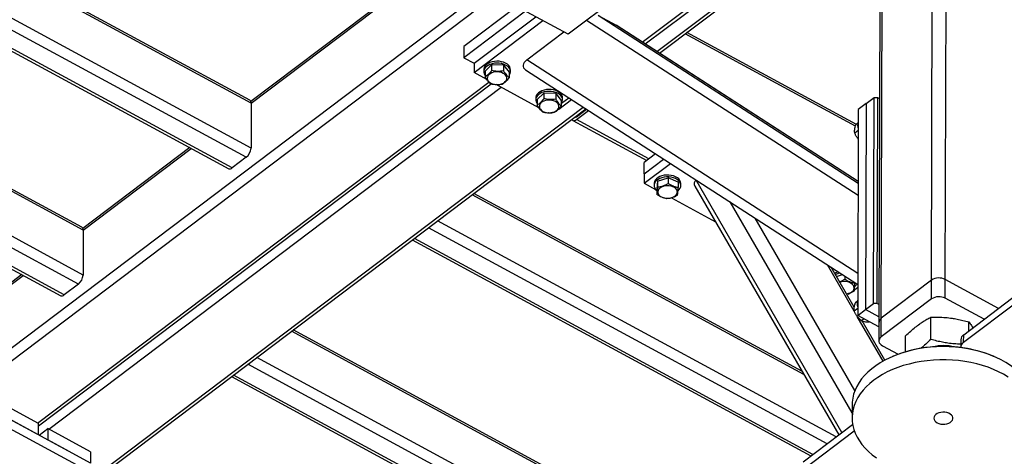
# Model space of a CAD drawing. Header units: millimetres. Extents: x 0 to 841, y 0 to 594.
# Tile 169 of 190: x 748 to 771, y 314 to 324. Entities that reach past the tile are written whole.
import ezdxf

# ---------------------------------------------------------------- set-up
doc = ezdxf.new("R2010")
doc.units = ezdxf.units.MM
doc.layers.add('TRAIT-FORT', color=4, linetype='Continuous', lineweight=25)

msp = doc.modelspace()

# ---------------------------------------------------------------- linework, layer by layer
at = {"layer": 'TRAIT-FORT', "color": 4, "linetype": 'Continuous', "lineweight": 25}
for p, q in [((769.254, 317.681), (769.288, 330.685)), ((769.576, 317.698), (769.61, 330.702)), ((768.074, 316.79), (768.108, 329.793)), ((768.054, 329.699), (768.02, 316.696)), ((762.809, 323.045), (768.047, 327.002)), ((753.287, 321.835), (744.012, 326.86)), ((753.258, 321.902), (744.044, 326.894)), ((762.868, 323.007), (768.046, 326.919)), ((753.284, 320.78), (743.362, 326.156)), ((753.173, 320.565), (743.192, 325.973)), ((742.888, 325.644), (752.76, 320.295)), ((752.842, 320.314), (742.927, 325.686)), ((758.276, 325.648), (753.281, 321.875)), ((753.287, 321.835), (758.311, 325.63)), ((762.937, 325.121), (760.725, 323.45)), ((760.725, 323.45), (758.106, 324.869)), ((737.219, 308.206), (758.788, 324.499)), ((737.995, 308.49), (759.02, 324.373)), ((762.466, 323.266), (763.774, 324.255)), ((762.532, 323.224), (763.915, 324.269)), ((759.725, 323.991), (758.28, 322.9)), ((759.522, 324.101), (758.281, 323.164)), ((758.52, 322.77), (759.965, 323.861)), ((758.52, 322.551), (760.134, 323.77)), ((767.529, 319.665), (761.158, 323.777)), ((761.434, 323.889), (761.849, 323.664)), ((767.53, 319.954), (761.434, 323.889)), ((749.317, 318.925), (740.895, 323.488)), ((759.758, 322.849), (760.625, 323.504)), ((767.53, 319.997), (761.849, 323.664)), ((767.53, 319.998), (761.86, 323.657)), ((767.49, 321.337), (763.511, 323.492)), ((749.346, 318.857), (740.863, 323.453)), ((767.468, 321.297), (763.471, 323.462)), ((758.281, 323.164), (758.28, 322.9)), ((758.28, 322.9), (758.52, 322.77)), ((767.524, 317.836), (759.758, 322.849)), ((749.343, 317.803), (740.311, 322.696)), ((758.52, 322.77), (758.52, 322.551)), ((758.817, 322.39), (758.52, 322.551)), ((758.744, 322.618), (758.744, 322.575)), ((758.931, 322.734), (758.778, 322.584)), ((758.778, 322.584), (758.778, 322.452)), ((758.931, 322.734), (758.931, 322.602)), ((759.211, 322.724), (758.931, 322.734)), ((759.211, 322.724), (759.211, 322.592)), ((759.211, 322.724), (759.338, 322.564)), ((759.338, 322.564), (759.338, 322.432)), ((759.373, 322.573), (759.373, 322.617)), ((759.728, 322.614), (767.524, 317.582)), ((749.232, 317.588), (740.4, 322.373)), ((748.274, 314.33), (758.864, 322.33)), ((748.296, 314.263), (758.92, 322.289)), ((748.536, 314.188), (759.152, 322.208)), ((760.039, 321.728), (759.035, 322.272)), ((748.9, 317.337), (740.537, 321.868)), ((759.966, 321.956), (759.966, 321.912)), ((760.154, 322.072), (760, 321.922)), ((760, 321.922), (760, 321.79)), ((760.154, 322.072), (760.153, 321.94)), ((760.434, 322.061), (760.154, 322.072)), ((760.434, 322.061), (760.433, 321.93)), ((760.434, 322.061), (760.56, 321.901)), ((760.507, 321.694), (760.805, 321.919)), ((760.56, 321.901), (760.56, 321.77)), ((760.572, 321.836), (760.739, 321.962)), ((760.595, 321.911), (760.595, 321.955)), ((767.719, 321.827), (767.903, 321.966)), ((767.891, 317.134), (767.903, 321.966)), ((767.903, 321.966), (767.984, 321.97)), ((767.984, 321.97), (767.971, 317.138)), ((767.984, 321.97), (768.033, 321.943)), ((740.557, 321.794), (748.819, 317.318)), ((747.532, 311.421), (761.141, 321.702)), ((747.575, 311.538), (761.082, 321.74)), ((753.287, 321.835), (753.284, 320.78)), ((760.502, 321.697), (760.507, 321.694)), ((760.919, 321.514), (761.156, 321.692)), ((760.919, 321.448), (761.203, 321.662)), ((767.534, 321.688), (767.522, 316.855)), ((767.719, 321.827), (767.534, 321.688)), ((767.719, 321.827), (767.706, 316.994)), ((760.266, 321.605), (760.257, 321.61)), ((760.266, 321.605), (760.271, 321.608)), ((760.838, 321.429), (762.573, 320.489)), ((760.915, 321.51), (760.899, 321.519)), ((762.621, 320.525), (760.919, 321.448)), ((767.533, 321.19), (767.451, 321.128)), ((767.523, 321.362), (767.478, 321.327)), ((751.846, 320.791), (749.339, 318.897)), ((749.346, 318.857), (751.88, 320.772)), ((753.173, 320.565), (752.842, 320.314)), ((762.51, 320.178), (762.967, 320.523)), ((762.779, 320.645), (762.511, 320.442)), ((762.509, 319.959), (763.124, 320.422)), ((762.51, 320.178), (762.511, 320.442)), ((762.51, 320.178), (762.509, 319.959)), ((762.823, 320.003), (762.808, 319.824)), ((762.823, 320.003), (763.073, 320.083)), ((762.823, 320.003), (762.823, 319.871)), ((763.073, 320.083), (763.073, 319.952)), ((763.308, 319.985), (763.073, 320.083)), ((763.727, 320.029), (763.73, 320.031)), ((767.151, 314.11), (763.727, 320.029)), ((762.509, 319.959), (762.779, 319.813)), ((762.744, 319.949), (762.744, 319.905)), ((762.779, 319.813), (762.808, 319.783)), ((762.808, 319.824), (762.808, 319.692)), ((763.308, 319.985), (763.308, 319.853)), ((763.372, 319.904), (763.372, 319.947)), ((763.701, 319.889), (767.076, 314.054)), ((766.256, 315.472), (758.475, 319.688)), ((766.213, 315.547), (758.514, 319.718)), ((763.149, 319.612), (764.186, 319.05)), ((767.388, 314.57), (764.526, 319.517)), ((767.455, 315.093), (765.115, 319.137)), ((749.346, 318.857), (749.343, 317.803)), ((766.801, 313.845), (757.448, 318.913)), ((767.013, 314.006), (757.661, 319.073)), ((757.068, 318.625), (766.42, 313.558)), ((766.469, 313.595), (757.117, 318.662)), ((767.439, 316.957), (766.812, 318.042)), ((767.44, 317.046), (766.895, 317.988)), ((747.905, 317.814), (745.398, 315.92)), ((745.405, 315.88), (747.939, 317.795)), ((767.02, 317.772), (767.16, 317.817)), ((767.22, 317.779), (767.22, 317.705)), ((769.575, 317.259), (769.576, 317.698)), ((770.827, 317.02), (769.576, 317.698)), ((749.232, 317.588), (748.9, 317.337)), ((767.443, 317.457), (767.523, 317.517)), ((767.455, 317.627), (767.455, 317.607)), ((769.254, 317.681), (768.074, 316.79)), ((769.253, 317.242), (769.254, 317.681)), ((767.296, 317.365), (767.311, 317.357)), ((767.311, 317.357), (767.345, 317.383)), ((769.253, 317.242), (768.072, 316.35)), ((770.487, 316.764), (769.575, 317.259)), ((770.007, 316.401), (771.297, 317.376)), ((767.522, 317.017), (767.44, 316.954)), ((767.512, 317.188), (767.467, 317.154)), ((767.706, 316.994), (767.891, 317.134)), ((767.971, 317.138), (767.891, 317.134)), ((768.021, 317.111), (767.971, 317.138)), ((770.006, 316.225), (771.297, 317.2)), ((768.118, 315.785), (767.511, 316.833)), ((767.522, 316.855), (767.706, 316.994)), ((768.019, 316.586), (767.522, 316.855)), ((767.668, 316.776), (767.61, 316.732)), ((768.02, 316.824), (767.706, 316.994)), ((768.072, 316.35), (768.074, 316.79)), ((769.237, 316.293), (769.238, 316.814)), ((768.157, 315.806), (767.625, 316.727)), ((768.02, 316.696), (768.018, 316.256)), ((770.129, 316.493), (770.129, 316.703)), ((765.927, 310.149), (754.234, 316.484)), ((765.898, 310.216), (754.274, 316.514)), ((768.643, 316.003), (768.644, 316.376)), ((770.006, 316.225), (770.007, 316.401)), ((768.1, 316.144), (768.468, 315.945)), ((769.939, 316.284), (769.939, 316.108)), ((765.924, 309.095), (753.42, 315.869)), ((768.361, 315.902), (768.345, 315.896)), ((770.724, 315.889), (770.708, 315.896)), ((765.813, 308.879), (753.208, 315.709)), ((752.827, 315.422), (765.4, 308.61)), ((765.482, 308.628), (752.876, 315.458)), ((748.296, 314.319), (747.292, 314.862)), ((767.389, 314.758), (767.388, 314.451)), ((748.295, 314.055), (747.291, 314.599)), ((749.277, 313.523), (747.531, 314.469)), ((749.277, 313.303), (747.531, 314.249)), ((748.295, 314.055), (748.296, 314.319)), ((766.239, 313.421), (767.401, 314.299)), ((748.311, 314.047), (748.514, 314.2)), ((748.514, 314.2), (748.513, 313.937)), ((749.518, 313.656), (748.514, 314.2)), ((766.238, 313.245), (767.438, 314.152)), ((749.517, 313.393), (748.513, 313.937)), ((749.518, 313.656), (749.517, 313.393))]:
    msp.add_line(p, q, dxfattribs=at)
at = {"layer": 'TRAIT-FORT', "color": 4, "linetype": 'Continuous', "lineweight": 25, "flags": 128}
for points in [[(759.373, 322.617), (759.369, 322.65), (759.354, 322.684), (759.331, 322.717), (759.299, 322.747), (759.259, 322.772), (759.212, 322.793), (759.161, 322.807), (759.106, 322.816), (759.05, 322.819), (758.994, 322.814), (758.94, 322.804), (758.89, 322.788), (758.845, 322.766), (758.807, 322.739), (758.778, 322.708), (758.757, 322.675), (758.746, 322.64), (758.744, 322.618)], [(759.338, 322.482), (759.351, 322.499), (759.366, 322.534), (759.372, 322.57), (759.368, 322.606), (759.354, 322.641), (759.331, 322.673), (759.299, 322.703), (759.258, 322.728), (759.212, 322.749), (759.161, 322.764), (759.106, 322.772), (759.05, 322.775), (758.994, 322.77), (758.94, 322.76), (758.89, 322.744), (758.845, 322.722), (758.807, 322.695), (758.778, 322.664), (758.757, 322.631), (758.746, 322.596), (758.745, 322.56), (758.754, 322.524), (758.773, 322.49), (758.778, 322.483)], [(759.251, 322.339), (759.273, 322.366), (759.286, 322.396), (759.288, 322.427), (759.281, 322.458), (759.264, 322.486), (759.237, 322.512), (759.203, 322.534), (759.163, 322.551), (759.118, 322.562), (759.07, 322.567), (759.022, 322.566), (758.976, 322.558), (758.933, 322.544), (758.895, 322.525), (758.865, 322.501), (758.843, 322.473), (758.83, 322.444), (758.827, 322.413), (758.835, 322.382), (758.852, 322.353), (758.878, 322.328), (758.912, 322.306), (758.953, 322.289), (758.998, 322.278), (759.045, 322.273), (759.094, 322.274), (759.14, 322.282), (759.183, 322.296), (759.221, 322.315), (759.251, 322.339)], [(760.595, 321.955), (760.591, 321.987), (760.577, 322.022), (760.553, 322.055), (760.521, 322.085), (760.481, 322.11), (760.434, 322.13), (760.383, 322.145), (760.328, 322.154), (760.272, 322.156), (760.216, 322.152), (760.162, 322.142), (760.112, 322.125), (760.067, 322.103), (760.03, 322.077), (760, 322.046), (759.979, 322.013), (759.968, 321.977), (759.966, 321.956)], [(760.56, 321.82), (760.573, 321.837), (760.589, 321.872), (760.595, 321.907), (760.591, 321.943), (760.577, 321.978), (760.553, 322.011), (760.521, 322.041), (760.481, 322.066), (760.434, 322.087), (760.383, 322.101), (760.328, 322.11), (760.272, 322.112), (760.216, 322.108), (760.162, 322.098), (760.112, 322.081), (760.067, 322.059), (760.029, 322.033), (760, 322.002), (759.979, 321.969), (759.968, 321.933), (759.967, 321.897), (759.976, 321.862), (759.995, 321.828), (760, 321.821)], [(760.473, 321.677), (760.495, 321.704), (760.508, 321.734), (760.51, 321.765), (760.503, 321.795), (760.486, 321.824), (760.46, 321.85), (760.426, 321.872), (760.385, 321.889), (760.34, 321.9), (760.293, 321.905), (760.244, 321.904), (760.198, 321.896), (760.155, 321.882), (760.117, 321.862), (760.087, 321.839), (760.065, 321.811), (760.052, 321.781), (760.05, 321.751), (760.057, 321.72), (760.074, 321.691), (760.101, 321.665), (760.135, 321.643), (760.175, 321.627), (760.22, 321.615), (760.268, 321.61), (760.316, 321.612), (760.362, 321.62), (760.405, 321.634), (760.443, 321.653), (760.473, 321.677)], [(760.815, 321.456), (760.817, 321.452), (760.827, 321.437), (760.841, 321.427), (760.858, 321.423), (760.877, 321.426), (760.897, 321.434), (760.919, 321.448)], [(763.372, 319.947), (763.372, 319.953), (763.366, 319.989), (763.349, 320.024), (763.323, 320.056), (763.289, 320.084), (763.247, 320.109), (763.199, 320.128), (763.147, 320.141), (763.092, 320.148), (763.035, 320.149), (762.98, 320.143), (762.927, 320.131), (762.878, 320.113), (762.835, 320.09), (762.799, 320.062), (762.771, 320.031), (762.753, 319.997), (762.744, 319.961), (762.744, 319.949)], [(763.307, 319.781), (763.332, 319.806), (763.355, 319.838), (763.369, 319.873), (763.372, 319.909), (763.366, 319.945), (763.349, 319.98), (763.323, 320.012), (763.289, 320.04), (763.247, 320.065), (763.199, 320.084), (763.147, 320.097), (763.092, 320.104), (763.035, 320.105), (762.98, 320.099), (762.927, 320.087), (762.878, 320.069), (762.835, 320.046), (762.799, 320.018), (762.771, 319.987), (762.753, 319.953), (762.744, 319.917), (762.746, 319.881), (762.757, 319.846), (762.779, 319.813), (762.779, 319.813)], [(762.932, 319.627), (762.975, 319.613), (763.021, 319.605), (763.069, 319.603), (763.117, 319.608), (763.162, 319.619), (763.202, 319.636), (763.237, 319.657), (763.263, 319.683), (763.28, 319.712), (763.288, 319.742), (763.286, 319.773), (763.273, 319.803), (763.251, 319.83), (763.221, 319.855), (763.184, 319.874), (763.141, 319.888), (763.094, 319.896), (763.046, 319.898), (762.998, 319.893), (762.953, 319.882), (762.913, 319.866), (762.879, 319.844), (762.852, 319.818), (762.835, 319.789), (762.827, 319.759), (762.83, 319.728), (762.842, 319.698), (762.864, 319.671), (762.894, 319.647), (762.932, 319.627)], [(767.258, 317.36), (767.264, 317.361), (767.309, 317.372), (767.349, 317.389), (767.383, 317.411), (767.41, 317.436), (767.427, 317.465), (767.435, 317.496), (767.432, 317.526), (767.42, 317.556), (767.398, 317.584), (767.368, 317.608), (767.33, 317.627), (767.287, 317.641), (767.241, 317.65), (767.193, 317.651), (767.145, 317.647), (767.1, 317.636), (767.099, 317.635)], [(768.072, 316.35), (768.047, 316.327), (768.029, 316.301), (768.02, 316.273), (768.019, 316.244), (768.027, 316.216), (768.044, 316.189), (768.068, 316.165), (768.1, 316.144)], [(770.105, 316.072), (769.961, 316.095), (769.815, 316.11), (769.668, 316.12), (769.52, 316.123), (769.372, 316.119), (769.225, 316.109), (769.079, 316.093), (768.936, 316.07), (768.795, 316.041), (768.658, 316.005), (768.525, 315.964), (768.397, 315.917), (768.275, 315.864), (768.158, 315.807), (768.048, 315.744), (767.944, 315.676), (767.849, 315.604), (767.761, 315.528), (767.682, 315.448), (767.612, 315.365), (767.551, 315.279), (767.499, 315.19), (767.457, 315.1), (767.425, 315.007), (767.403, 314.914), (767.391, 314.82), (767.389, 314.758)], [(771.208, 315.603), (771.2, 315.61), (771.103, 315.682), (770.999, 315.749), (770.887, 315.812), (770.77, 315.869), (770.646, 315.921), (770.517, 315.968), (770.383, 316.009), (770.246, 316.043), (770.105, 316.072)], [(771.051, 315.409), (770.943, 315.474), (770.828, 315.534), (770.708, 315.588), (770.581, 315.638), (770.45, 315.681), (770.314, 315.719), (770.175, 315.751), (770.032, 315.777), (769.887, 315.796), (769.741, 315.809), (769.593, 315.815), (769.445, 315.815), (769.298, 315.808), (769.151, 315.794), (769.007, 315.775), (768.865, 315.749), (768.726, 315.716), (768.59, 315.678), (768.46, 315.634), (768.334, 315.584), (768.215, 315.529), (768.101, 315.468), (767.994, 315.403), (767.895, 315.333), (767.803, 315.259), (767.72, 315.181), (767.645, 315.099), (767.579, 315.015), (767.523, 314.927), (767.476, 314.838), (767.439, 314.746), (767.412, 314.653), (767.395, 314.559), (767.388, 314.465), (767.391, 314.37), (767.405, 314.276), (767.428, 314.183), (767.462, 314.09), (767.506, 314), (767.559, 313.912), (767.621, 313.826), (767.693, 313.743), (767.774, 313.663), (767.862, 313.588), (767.959, 313.516)], [(769.387, 314.337), (769.427, 314.32), (769.472, 314.308), (769.519, 314.303), (769.567, 314.305), (769.613, 314.313), (769.656, 314.328), (769.692, 314.347), (769.721, 314.372), (769.741, 314.4), (769.752, 314.43), (769.751, 314.461), (769.741, 314.491), (769.721, 314.518), (769.691, 314.543), (769.655, 314.563), (769.612, 314.577), (769.566, 314.585), (769.518, 314.587), (769.471, 314.582), (769.426, 314.571), (769.386, 314.553), (769.353, 314.531), (769.329, 314.505), (769.313, 314.476), (769.308, 314.445), (769.314, 314.415), (769.329, 314.385), (769.354, 314.359), (769.387, 314.337)]]:
    msp.add_lwpolyline(points, dxfattribs=at)
at = {"layer": 'TRAIT-FORT', "color": 4, "linetype": 'Continuous', "lineweight": 25}
for centre, radius, start, end in [((753.217, 321.844), 0.0712, 352.4354, 54.228), ((760.891, 321.541), 0.0387, 250.467, 315.7472), ((767.76, 321.31), 0.242, 159.5657, 200.1334), ((752.984, 320.799), 0.301, 309.0289, 356.4481), ((752.787, 320.365), 0.0745, 249.0032, 317.2109), ((749.275, 318.867), 0.0712, 352.4354, 54.228), ((749.043, 317.822), 0.301, 309.0289, 356.4481), ((767.163, 317.56), 0.336, 107.4775, 122.9995), ((767.183, 317.47), 0.387, 100.8534, 118.5022), ((769.429, 317.414), 0.32, 62.7147, 123.2669), ((767.337, 317.682), 0.189, 308.2862, 332.5174), ((748.846, 317.388), 0.0745, 249.0032, 317.2109), ((769.428, 316.974), 0.32, 62.7147, 123.2669), ((767.749, 317.136), 0.242, 159.5657, 200.1334), ((768.139, 316.69), 0.119, 123.1684, 177.1102), ((770.088, 316.276), 0.149, 123.1684, 177.1102), ((769.529, 313.002), 3.127, 79.5266, 111.9311), ((769.532, 315.05), 1.097, 76.2378, 103.4613), ((770.087, 316.101), 0.148, 122.9896, 180.2919), ((769.62, 313.334), 2.783, 66.9824, 80.1237)]:
    msp.add_arc(centre, radius, start, end, dxfattribs=at)
for centre, major_axis, ratio, start_param, end_param in [((761.655, 323.518), (0.257, 0.074), 0.614259, 0.491508, 0.558083), ((759.932, 322.754), (0.257, 0.074), 0.614259, 2.128879, 3.6331), ((763.956, 319.904), (0.27, -0.066), 0.567683, 2.707731, 3.639565)]:
    msp.add_ellipse(centre, major_axis=major_axis, ratio=ratio, start_param=start_param, end_param=end_param, dxfattribs=at)
for points, knots in [([(758.931, 322.602), (758.912, 322.576), (758.879, 322.534), (758.833, 322.489), (758.801, 322.466), (758.783, 322.455), (758.778, 322.452)], [0, 0, 0, 0, 0.385549, 0.637642, 0.896546, 1, 1, 1, 1]), ([(759.211, 322.592), (759.187, 322.588), (759.138, 322.58), (759.065, 322.579), (758.995, 322.587), (758.953, 322.597), (758.931, 322.602)], [0, 0, 0, 0, 0.264605, 0.534948, 0.765343, 1, 1, 1, 1]), ([(759.211, 322.592), (759.222, 322.573), (759.244, 322.535), (759.277, 322.49), (759.309, 322.456), (759.328, 322.44), (759.338, 322.432)], [0, 0, 0, 0, 0.264605, 0.534948, 0.765343, 1, 1, 1, 1]), ([(758.905, 322.292), (758.894, 322.301), (758.871, 322.319), (758.838, 322.358), (758.807, 322.403), (758.788, 322.435), (758.778, 322.452)], [0, 0, 0, 0, 0.2646049, 0.5349477, 0.7653431, 1, 1, 1, 1]), ([(759.338, 322.432), (759.318, 322.406), (759.286, 322.364), (759.239, 322.319), (759.208, 322.296), (759.19, 322.285), (759.185, 322.282)], [0, 0, 0, 0, 0.385549, 0.637642, 0.896546, 1, 1, 1, 1]), ([(758.905, 322.292), (758.929, 322.286), (758.978, 322.275), (759.051, 322.269), (759.121, 322.271), (759.163, 322.278), (759.185, 322.282)], [0, 0, 0, 0, 0.2646049, 0.5349477, 0.7653431, 1, 1, 1, 1]), ([(760.153, 321.94), (760.134, 321.914), (760.101, 321.872), (760.055, 321.827), (760.023, 321.804), (760.005, 321.793), (760, 321.79)], [0, 0, 0, 0, 0.385549, 0.637642, 0.896546, 1, 1, 1, 1]), ([(760.433, 321.93), (760.409, 321.926), (760.36, 321.918), (760.287, 321.917), (760.217, 321.925), (760.175, 321.935), (760.153, 321.94)], [0, 0, 0, 0, 0.264605, 0.534948, 0.765343, 1, 1, 1, 1]), ([(760.433, 321.93), (760.444, 321.911), (760.467, 321.873), (760.499, 321.828), (760.531, 321.793), (760.55, 321.778), (760.56, 321.77)], [0, 0, 0, 0, 0.264605, 0.534948, 0.765343, 1, 1, 1, 1]), ([(760.127, 321.63), (760.116, 321.639), (760.094, 321.657), (760.061, 321.695), (760.029, 321.74), (760.01, 321.773), (760, 321.79)], [0, 0, 0, 0, 0.2646049, 0.5349477, 0.7653431, 1, 1, 1, 1]), ([(760.127, 321.63), (760.151, 321.624), (760.2, 321.613), (760.273, 321.606), (760.343, 321.609), (760.385, 321.616), (760.407, 321.62)], [0, 0, 0, 0, 0.2646049, 0.5349477, 0.7653431, 1, 1, 1, 1]), ([(760.56, 321.77), (760.541, 321.744), (760.508, 321.701), (760.462, 321.657), (760.43, 321.633), (760.412, 321.623), (760.407, 321.62)], [0, 0, 0, 0, 0.385549, 0.637642, 0.896546, 1, 1, 1, 1]), ([(767.451, 321.128), (767.448, 321.149), (767.445, 321.184), (767.454, 321.246), (767.466, 321.291), (767.475, 321.319), (767.478, 321.327)], [0, 0, 0, 0, 0.385549, 0.637642, 0.896546, 1, 1, 1, 1]), ([(767.533, 320.994), (767.527, 321.001), (767.507, 321.024), (767.479, 321.069), (767.46, 321.108), (767.451, 321.128)], [0, 0, 0, 0, 0.163758, 0.578048, 1, 1, 1, 1]), ([(762.823, 319.871), (762.821, 319.851), (762.819, 319.809), (762.815, 319.759), (762.811, 319.72), (762.809, 319.701), (762.808, 319.692)], [0, 0, 0, 0, 0.264605, 0.534948, 0.765343, 1, 1, 1, 1]), ([(762.823, 319.871), (762.844, 319.873), (762.888, 319.878), (762.953, 319.895), (763.015, 319.92), (763.054, 319.941), (763.073, 319.952)], [0, 0, 0, 0, 0.264605, 0.534948, 0.765343, 1, 1, 1, 1]), ([(763.308, 319.853), (763.278, 319.859), (763.228, 319.869), (763.157, 319.9), (763.108, 319.928), (763.081, 319.946), (763.073, 319.952)], [0, 0, 0, 0, 0.385549, 0.637642, 0.896546, 1, 1, 1, 1]), ([(763.293, 319.674), (763.294, 319.685), (763.297, 319.707), (763.3, 319.75), (763.304, 319.8), (763.307, 319.835), (763.308, 319.853)], [0, 0, 0, 0, 0.264605, 0.534948, 0.765343, 1, 1, 1, 1]), ([(763.042, 319.594), (763.013, 319.599), (762.963, 319.609), (762.891, 319.64), (762.843, 319.668), (762.815, 319.687), (762.808, 319.692)], [0, 0, 0, 0, 0.385549, 0.637642, 0.896546, 1, 1, 1, 1]), ([(763.293, 319.674), (763.271, 319.663), (763.227, 319.639), (763.162, 319.614), (763.1, 319.599), (763.062, 319.596), (763.042, 319.594)], [0, 0, 0, 0, 0.264605, 0.534948, 0.765343, 1, 1, 1, 1]), ([(767.092, 317.648), (767.096, 317.649), (767.119, 317.655), (767.162, 317.674), (767.2, 317.695), (767.22, 317.705)], [0, 0, 0, 0, 0.089926, 0.540793, 1, 1, 1, 1]), ([(767.455, 317.607), (767.425, 317.613), (767.375, 317.622), (767.304, 317.653), (767.255, 317.681), (767.228, 317.7), (767.22, 317.705)], [0, 0, 0, 0, 0.385549, 0.637642, 0.896546, 1, 1, 1, 1]), ([(767.439, 317.428), (767.441, 317.438), (767.443, 317.46), (767.447, 317.503), (767.451, 317.553), (767.453, 317.589), (767.455, 317.607)], [0, 0, 0, 0, 0.264605, 0.534948, 0.765343, 1, 1, 1, 1]), ([(767.439, 317.428), (767.418, 317.416), (767.374, 317.392), (767.313, 317.368), (767.275, 317.36), (767.26, 317.357)], [0, 0, 0, 0, 0.3701604, 0.7483476, 1, 1, 1, 1]), ([(767.44, 316.954), (767.437, 316.976), (767.434, 317.011), (767.443, 317.072), (767.455, 317.118), (767.464, 317.146), (767.467, 317.154)], [0, 0, 0, 0, 0.385549, 0.637642, 0.896546, 1, 1, 1, 1]), ([(767.61, 316.732), (767.591, 316.748), (767.553, 316.781), (767.506, 316.837), (767.468, 316.895), (767.449, 316.935), (767.44, 316.954)], [0, 0, 0, 0, 0.264605, 0.534948, 0.765343, 1, 1, 1, 1]), ([(768.644, 316.376), (768.684, 316.414), (768.759, 316.486), (768.87, 316.579), (768.968, 316.653), (769.058, 316.714), (769.147, 316.767), (769.207, 316.798), (769.238, 316.814)], [0, 0, 0, 0, 0.202068, 0.3827, 0.555315, 0.692992, 0.838894, 1, 1, 1, 1]), ([(769.238, 316.814), (769.298, 316.815), (769.41, 316.817), (769.576, 316.809), (769.723, 316.792), (769.859, 316.769), (769.992, 316.74), (770.082, 316.716), (770.129, 316.703)], [0, 0, 0, 0, 0.202068, 0.3827, 0.555315, 0.692992, 0.838894, 1, 1, 1, 1]), ([(767.61, 316.732), (767.623, 316.727), (767.65, 316.717), (767.698, 316.708), (767.747, 316.706), (767.779, 316.708), (767.793, 316.708)], [0, 0, 0, 0, 0.282117, 0.570352, 0.815996, 1, 1, 1, 1]), ([(770.129, 316.703), (770.149, 316.675), (770.18, 316.633), (770.211, 316.581), (770.222, 316.563)], [0, 0, 0, 0, 0.6480327, 1, 1, 1, 1]), ([(769.237, 316.293), (769.197, 316.255), (769.122, 316.184), (769.043, 316.115), (769.003, 316.085), (769, 316.082)], [0, 0, 0, 0, 0.5054615, 0.9573, 1, 1, 1, 1]), ([(769.939, 316.181), (769.889, 316.183), (769.787, 316.187), (769.643, 316.203), (769.507, 316.227), (769.374, 316.255), (769.284, 316.28), (769.237, 316.293)], [0, 0, 0, 0, 0.2155019, 0.4348699, 0.6098374, 0.7952581, 1, 1, 1, 1])]:
    msp.add_open_spline(points, degree=3, knots=knots, dxfattribs=at)

doc.saveas('drawing.dxf')
